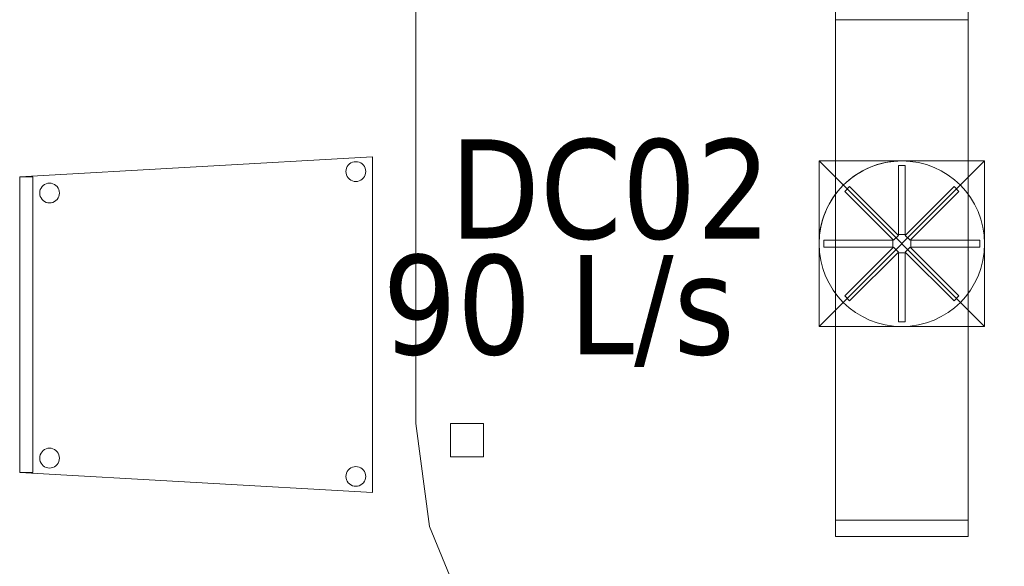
# Model space of a CAD drawing. Header units: metres. Extents: x 397.7 to 427.5, y 12.7 to 28.4.
# Tile 125 of 142: x 415.3 to 416.8, y 14.9 to 15.7. Entities that reach past the tile are written whole.
import ezdxf

# ---------------------------------------------------------------- set-up
doc = ezdxf.new("R2010")
doc.units = ezdxf.units.M
for name, color, linetype, lineweight in [('02_MOBILIARIO', 7, 'Continuous', 18), ('A-DETL-____-MBND', 7, 'Continuous', 18), ('A-DETL-GENF-OTLN', 7, 'Continuous', 18), ('M-HVAC-CDFF-IDEN', 7, 'Continuous', 30), ('M-HVAC-DUCT-OTLN', 7, 'Continuous', 18)]:
    doc.layers.add(name, color=color, linetype=linetype, lineweight=lineweight)
doc.styles.add('Tahoma_2', font='tahoma.ttf', dxfattribs={"height": 0.15})

# ---------------------------------------------------------------- blocks, each defined once
blk = doc.blocks.new('Family - Cadira confident_P2-152731-05_CLI_AIRE_P2')
at = {"layer": 'A-DETL-____-MBND', "color": 253, "true_color": 0xaaaaaa}
for p, q in [((0, 0.4765), (0.5326, 0.5065)), ((0.5326, 0.5065), (0, 0.4765)), ((0.5326, 0.5065), (0.5326, 0)), ((0.5326, 0), (0.5326, 0.5065)), ((0.4935, 0.4893), (0.4946, 0.4917)), ((0.4946, 0.4917), (0.4935, 0.4893)), ((0.4946, 0.4917), (0.4961, 0.4938)), ((0.4961, 0.4938), (0.4946, 0.4917)), ((0.4961, 0.4938), (0.4979, 0.4957)), ((0.4979, 0.4957), (0.4961, 0.4938)), ((0.4979, 0.4957), (0.5, 0.4972)), ((0.5, 0.4972), (0.4979, 0.4957)), ((0.5, 0.4972), (0.5024, 0.4983)), ((0.5024, 0.4983), (0.5, 0.4972)), ((0.5024, 0.4983), (0.5049, 0.4989)), ((0.5049, 0.4989), (0.5024, 0.4983)), ((0.5049, 0.4989), (0.5075, 0.4992)), ((0.5075, 0.4992), (0.5049, 0.4989)), ((0.5075, 0.4992), (0.5101, 0.4989)), ((0.5101, 0.4989), (0.5075, 0.4992)), ((0.5101, 0.4989), (0.5126, 0.4983)), ((0.5126, 0.4983), (0.5101, 0.4989)), ((0.5126, 0.4983), (0.515, 0.4972)), ((0.515, 0.4972), (0.5126, 0.4983)), ((0.515, 0.4972), (0.5171, 0.4957)), ((0.5171, 0.4957), (0.515, 0.4972)), ((0.5171, 0.4957), (0.519, 0.4938)), ((0.519, 0.4938), (0.5171, 0.4957)), ((0.519, 0.4938), (0.5204, 0.4917)), ((0.5204, 0.4917), (0.519, 0.4938)), ((0.5204, 0.4917), (0.5215, 0.4893)), ((0.5215, 0.4893), (0.5204, 0.4917)), ((0, 0.4765), (0.02, 0.4765)), ((0, 0.03), (0, 0.4765)), ((0.02, 0.4765), (0, 0.4765)), ((0, 0.4765), (0, 0.03)), ((0, 0.03), (0, 0.4765)), ((0, 0.4765), (0, 0.03)), ((0.02, 0.4765), (0.02, 0.03)), ((0.02, 0.03), (0.02, 0.4765)), ((0.4926, 0.4842), (0.4928, 0.4868)), ((0.4928, 0.4868), (0.4926, 0.4842)), ((0.4928, 0.4816), (0.4926, 0.4842)), ((0.4926, 0.4842), (0.4928, 0.4816)), ((0.4928, 0.4868), (0.4935, 0.4893)), ((0.4935, 0.4893), (0.4928, 0.4868)), ((0.4935, 0.4791), (0.4928, 0.4816)), ((0.4928, 0.4816), (0.4935, 0.4791)), ((0.4946, 0.4768), (0.4935, 0.4791)), ((0.4935, 0.4791), (0.4946, 0.4768)), ((0.4961, 0.4746), (0.4946, 0.4768)), ((0.4946, 0.4768), (0.4961, 0.4746)), ((0.5204, 0.4768), (0.519, 0.4746)), ((0.519, 0.4746), (0.5204, 0.4768)), ((0.5215, 0.4791), (0.5204, 0.4768)), ((0.5204, 0.4768), (0.5215, 0.4791)), ((0.5215, 0.4893), (0.5222, 0.4868)), ((0.5222, 0.4868), (0.5215, 0.4893)), ((0.5222, 0.4816), (0.5215, 0.4791)), ((0.5215, 0.4791), (0.5222, 0.4816)), ((0.5222, 0.4868), (0.5224, 0.4842)), ((0.5224, 0.4842), (0.5222, 0.4868)), ((0.5224, 0.4842), (0.5222, 0.4816)), ((0.5222, 0.4816), (0.5224, 0.4842)), ((0.0322, 0.4593), (0.0337, 0.4615)), ((0.0337, 0.4615), (0.0322, 0.4593)), ((0.0337, 0.4615), (0.0355, 0.4633)), ((0.0355, 0.4633), (0.0337, 0.4615)), ((0.0355, 0.4633), (0.0376, 0.4648)), ((0.0376, 0.4648), (0.0355, 0.4633)), ((0.0376, 0.4648), (0.04, 0.4659)), ((0.04, 0.4659), (0.0376, 0.4648)), ((0.04, 0.4659), (0.0425, 0.4666)), ((0.0425, 0.4666), (0.04, 0.4659)), ((0.0425, 0.4666), (0.0451, 0.4668)), ((0.0451, 0.4668), (0.0425, 0.4666)), ((0.0451, 0.4668), (0.0477, 0.4666)), ((0.0477, 0.4666), (0.0451, 0.4668)), ((0.0477, 0.4666), (0.0502, 0.4659)), ((0.0502, 0.4659), (0.0477, 0.4666)), ((0.0502, 0.4659), (0.0526, 0.4648)), ((0.0526, 0.4648), (0.0502, 0.4659)), ((0.0526, 0.4648), (0.0547, 0.4633)), ((0.0547, 0.4633), (0.0526, 0.4648)), ((0.0547, 0.4633), (0.0565, 0.4615)), ((0.0565, 0.4615), (0.0547, 0.4633)), ((0.0565, 0.4615), (0.058, 0.4593)), ((0.058, 0.4593), (0.0565, 0.4615)), ((0.4979, 0.4728), (0.4961, 0.4746)), ((0.4961, 0.4746), (0.4979, 0.4728)), ((0.5, 0.4713), (0.4979, 0.4728)), ((0.4979, 0.4728), (0.5, 0.4713)), ((0.5024, 0.4702), (0.5, 0.4713)), ((0.5, 0.4713), (0.5024, 0.4702)), ((0.5049, 0.4695), (0.5024, 0.4702)), ((0.5024, 0.4702), (0.5049, 0.4695)), ((0.5075, 0.4693), (0.5049, 0.4695)), ((0.5049, 0.4695), (0.5075, 0.4693)), ((0.5101, 0.4695), (0.5075, 0.4693)), ((0.5075, 0.4693), (0.5101, 0.4695)), ((0.5126, 0.4702), (0.5101, 0.4695)), ((0.5101, 0.4695), (0.5126, 0.4702)), ((0.515, 0.4713), (0.5126, 0.4702)), ((0.5126, 0.4702), (0.515, 0.4713)), ((0.5171, 0.4728), (0.515, 0.4713)), ((0.515, 0.4713), (0.5171, 0.4728)), ((0.519, 0.4746), (0.5171, 0.4728)), ((0.5171, 0.4728), (0.519, 0.4746)), ((0.0302, 0.4519), (0.0304, 0.4545)), ((0.0304, 0.4545), (0.0302, 0.4519)), ((0.0304, 0.4493), (0.0302, 0.4519)), ((0.0302, 0.4519), (0.0304, 0.4493)), ((0.0304, 0.4545), (0.0311, 0.457)), ((0.0311, 0.457), (0.0304, 0.4545)), ((0.0311, 0.4468), (0.0304, 0.4493)), ((0.0304, 0.4493), (0.0311, 0.4468)), ((0.0311, 0.457), (0.0322, 0.4593)), ((0.0322, 0.4593), (0.0311, 0.457)), ((0.0322, 0.4444), (0.0311, 0.4468)), ((0.0311, 0.4468), (0.0322, 0.4444)), ((0.058, 0.4593), (0.0591, 0.457)), ((0.0591, 0.457), (0.058, 0.4593)), ((0.0591, 0.4468), (0.058, 0.4444)), ((0.058, 0.4444), (0.0591, 0.4468)), ((0.0591, 0.457), (0.0598, 0.4545)), ((0.0598, 0.4545), (0.0591, 0.457)), ((0.0598, 0.4493), (0.0591, 0.4468)), ((0.0591, 0.4468), (0.0598, 0.4493)), ((0.0598, 0.4545), (0.06, 0.4519)), ((0.06, 0.4519), (0.0598, 0.4545)), ((0.06, 0.4519), (0.0598, 0.4493)), ((0.0598, 0.4493), (0.06, 0.4519)), ((0.0337, 0.4423), (0.0322, 0.4444)), ((0.0322, 0.4444), (0.0337, 0.4423)), ((0.0355, 0.4404), (0.0337, 0.4423)), ((0.0337, 0.4423), (0.0355, 0.4404)), ((0.0376, 0.4389), (0.0355, 0.4404)), ((0.0355, 0.4404), (0.0376, 0.4389)), ((0.04, 0.4378), (0.0376, 0.4389)), ((0.0376, 0.4389), (0.04, 0.4378)), ((0.0425, 0.4372), (0.04, 0.4378)), ((0.04, 0.4378), (0.0425, 0.4372)), ((0.0451, 0.4369), (0.0425, 0.4372)), ((0.0425, 0.4372), (0.0451, 0.4369)), ((0.0477, 0.4372), (0.0451, 0.4369)), ((0.0451, 0.4369), (0.0477, 0.4372)), ((0.0502, 0.4378), (0.0477, 0.4372)), ((0.0477, 0.4372), (0.0502, 0.4378)), ((0.0526, 0.4389), (0.0502, 0.4378)), ((0.0502, 0.4378), (0.0526, 0.4389)), ((0.0547, 0.4404), (0.0526, 0.4389)), ((0.0526, 0.4389), (0.0547, 0.4404)), ((0.0565, 0.4423), (0.0547, 0.4404)), ((0.0547, 0.4404), (0.0565, 0.4423)), ((0.058, 0.4444), (0.0565, 0.4423)), ((0.0565, 0.4423), (0.058, 0.4444)), ((0.0322, 0.0593), (0.0337, 0.0615)), ((0.0337, 0.0615), (0.0322, 0.0593)), ((0.0337, 0.0615), (0.0355, 0.0633)), ((0.0355, 0.0633), (0.0337, 0.0615)), ((0.0355, 0.0633), (0.0376, 0.0648)), ((0.0376, 0.0648), (0.0355, 0.0633)), ((0.0376, 0.0648), (0.04, 0.0659)), ((0.04, 0.0659), (0.0376, 0.0648)), ((0.04, 0.0659), (0.0425, 0.0666)), ((0.0425, 0.0666), (0.04, 0.0659)), ((0.0425, 0.0666), (0.0451, 0.0668)), ((0.0451, 0.0668), (0.0425, 0.0666)), ((0.0451, 0.0668), (0.0477, 0.0666)), ((0.0477, 0.0666), (0.0451, 0.0668)), ((0.0477, 0.0666), (0.0502, 0.0659)), ((0.0502, 0.0659), (0.0477, 0.0666)), ((0.0502, 0.0659), (0.0526, 0.0648)), ((0.0526, 0.0648), (0.0502, 0.0659)), ((0.0526, 0.0648), (0.0547, 0.0633)), ((0.0547, 0.0633), (0.0526, 0.0648)), ((0.0547, 0.0633), (0.0565, 0.0615)), ((0.0565, 0.0615), (0.0547, 0.0633)), ((0.0565, 0.0615), (0.058, 0.0593)), ((0.058, 0.0593), (0.0565, 0.0615)), ((0.0302, 0.0519), (0.0304, 0.0545)), ((0.0304, 0.0545), (0.0302, 0.0519)), ((0.0304, 0.0493), (0.0302, 0.0519)), ((0.0302, 0.0519), (0.0304, 0.0493)), ((0.0304, 0.0545), (0.0311, 0.057)), ((0.0311, 0.057), (0.0304, 0.0545)), ((0.0311, 0.0468), (0.0304, 0.0493)), ((0.0304, 0.0493), (0.0311, 0.0468)), ((0.0311, 0.057), (0.0322, 0.0593)), ((0.0322, 0.0593), (0.0311, 0.057)), ((0.0322, 0.0444), (0.0311, 0.0468)), ((0.0311, 0.0468), (0.0322, 0.0444)), ((0.058, 0.0593), (0.0591, 0.057)), ((0.0591, 0.057), (0.058, 0.0593)), ((0.0591, 0.0468), (0.058, 0.0444)), ((0.058, 0.0444), (0.0591, 0.0468)), ((0.0591, 0.057), (0.0598, 0.0545)), ((0.0598, 0.0545), (0.0591, 0.057)), ((0.0598, 0.0493), (0.0591, 0.0468)), ((0.0591, 0.0468), (0.0598, 0.0493)), ((0.0598, 0.0545), (0.06, 0.0519)), ((0.06, 0.0519), (0.0598, 0.0545)), ((0.06, 0.0519), (0.0598, 0.0493)), ((0.0598, 0.0493), (0.06, 0.0519)), ((0.02, 0.03), (0, 0.03)), ((0, 0.03), (0.02, 0.03)), ((0.5326, 0), (0, 0.03)), ((0, 0.03), (0.5326, 0)), ((0.0337, 0.0423), (0.0322, 0.0444)), ((0.0322, 0.0444), (0.0337, 0.0423)), ((0.0355, 0.0404), (0.0337, 0.0423)), ((0.0337, 0.0423), (0.0355, 0.0404)), ((0.0376, 0.0389), (0.0355, 0.0404)), ((0.0355, 0.0404), (0.0376, 0.0389)), ((0.04, 0.0378), (0.0376, 0.0389)), ((0.0376, 0.0389), (0.04, 0.0378)), ((0.0425, 0.0372), (0.04, 0.0378)), ((0.04, 0.0378), (0.0425, 0.0372)), ((0.0451, 0.0369), (0.0425, 0.0372)), ((0.0425, 0.0372), (0.0451, 0.0369)), ((0.0477, 0.0372), (0.0451, 0.0369)), ((0.0451, 0.0369), (0.0477, 0.0372)), ((0.0502, 0.0378), (0.0477, 0.0372)), ((0.0477, 0.0372), (0.0502, 0.0378)), ((0.0526, 0.0389), (0.0502, 0.0378)), ((0.0502, 0.0378), (0.0526, 0.0389)), ((0.0547, 0.0404), (0.0526, 0.0389)), ((0.0526, 0.0389), (0.0547, 0.0404)), ((0.0565, 0.0423), (0.0547, 0.0404)), ((0.0547, 0.0404), (0.0565, 0.0423)), ((0.058, 0.0444), (0.0565, 0.0423)), ((0.0565, 0.0423), (0.058, 0.0444)), ((0.4935, 0.0293), (0.4946, 0.0317)), ((0.4946, 0.0317), (0.4935, 0.0293)), ((0.4946, 0.0317), (0.4961, 0.0338)), ((0.4961, 0.0338), (0.4946, 0.0317)), ((0.4961, 0.0338), (0.4979, 0.0357)), ((0.4979, 0.0357), (0.4961, 0.0338)), ((0.4979, 0.0357), (0.5, 0.0372)), ((0.5, 0.0372), (0.4979, 0.0357)), ((0.5, 0.0372), (0.5024, 0.0383)), ((0.5024, 0.0383), (0.5, 0.0372)), ((0.5024, 0.0383), (0.5049, 0.0389)), ((0.5049, 0.0389), (0.5024, 0.0383)), ((0.5049, 0.0389), (0.5075, 0.0392)), ((0.5075, 0.0392), (0.5049, 0.0389)), ((0.5075, 0.0392), (0.5101, 0.0389)), ((0.5101, 0.0389), (0.5075, 0.0392)), ((0.5101, 0.0389), (0.5126, 0.0383)), ((0.5126, 0.0383), (0.5101, 0.0389)), ((0.5126, 0.0383), (0.515, 0.0372)), ((0.515, 0.0372), (0.5126, 0.0383)), ((0.515, 0.0372), (0.5171, 0.0357)), ((0.5171, 0.0357), (0.515, 0.0372)), ((0.5171, 0.0357), (0.519, 0.0338)), ((0.519, 0.0338), (0.5171, 0.0357)), ((0.519, 0.0338), (0.5204, 0.0317)), ((0.5204, 0.0317), (0.519, 0.0338)), ((0.5204, 0.0317), (0.5215, 0.0293)), ((0.5215, 0.0293), (0.5204, 0.0317)), ((0.4926, 0.0242), (0.4928, 0.0268)), ((0.4928, 0.0268), (0.4926, 0.0242)), ((0.4928, 0.0216), (0.4926, 0.0242)), ((0.4926, 0.0242), (0.4928, 0.0216)), ((0.4928, 0.0268), (0.4935, 0.0293)), ((0.4935, 0.0293), (0.4928, 0.0268)), ((0.4935, 0.0191), (0.4928, 0.0216)), ((0.4928, 0.0216), (0.4935, 0.0191)), ((0.4946, 0.0168), (0.4935, 0.0191)), ((0.4935, 0.0191), (0.4946, 0.0168)), ((0.4961, 0.0146), (0.4946, 0.0168)), ((0.4946, 0.0168), (0.4961, 0.0146)), ((0.5204, 0.0168), (0.519, 0.0146)), ((0.519, 0.0146), (0.5204, 0.0168)), ((0.5215, 0.0191), (0.5204, 0.0168)), ((0.5204, 0.0168), (0.5215, 0.0191)), ((0.5215, 0.0293), (0.5222, 0.0268)), ((0.5222, 0.0268), (0.5215, 0.0293)), ((0.5222, 0.0216), (0.5215, 0.0191)), ((0.5215, 0.0191), (0.5222, 0.0216)), ((0.5222, 0.0268), (0.5224, 0.0242)), ((0.5224, 0.0242), (0.5222, 0.0268)), ((0.5224, 0.0242), (0.5222, 0.0216)), ((0.5222, 0.0216), (0.5224, 0.0242)), ((0.4979, 0.0128), (0.4961, 0.0146)), ((0.4961, 0.0146), (0.4979, 0.0128)), ((0.5, 0.0113), (0.4979, 0.0128)), ((0.4979, 0.0128), (0.5, 0.0113)), ((0.5024, 0.0102), (0.5, 0.0113)), ((0.5, 0.0113), (0.5024, 0.0102)), ((0.5049, 0.0095), (0.5024, 0.0102)), ((0.5024, 0.0102), (0.5049, 0.0095)), ((0.5075, 0.0093), (0.5049, 0.0095)), ((0.5049, 0.0095), (0.5075, 0.0093)), ((0.5101, 0.0095), (0.5075, 0.0093)), ((0.5075, 0.0093), (0.5101, 0.0095)), ((0.5126, 0.0102), (0.5101, 0.0095)), ((0.5101, 0.0095), (0.5126, 0.0102)), ((0.515, 0.0113), (0.5126, 0.0102)), ((0.5126, 0.0102), (0.515, 0.0113)), ((0.5171, 0.0128), (0.515, 0.0113)), ((0.515, 0.0113), (0.5171, 0.0128)), ((0.519, 0.0146), (0.5171, 0.0128)), ((0.5171, 0.0128), (0.519, 0.0146))]:
    blk.add_line(p, q, dxfattribs=at)
blk = doc.blocks.new('Family - Taula 240X120_P3-153350-05_CLI_AIRE_P2')
at = {"layer": 'A-DETL-____-MBND', "color": 253, "true_color": 0xaaaaaa}
for p, q in [((0.4447, 2.3795), (0.5999, 2.3999)), ((0.5999, 2.3999), (0.4447, 2.3795)), ((0.5999, 2.3999), (0.7552, 2.3795)), ((0.7552, 2.3795), (0.5999, 2.3999)), ((0.3, 2.3195), (0.4447, 2.3795)), ((0.4447, 2.3795), (0.3, 2.3195)), ((0.7552, 2.3795), (0.8999, 2.3195)), ((0.8999, 2.3195), (0.7552, 2.3795)), ((0.1757, 2.2242), (0.3, 2.3195)), ((0.3, 2.3195), (0.1757, 2.2242)), ((0.8999, 2.3195), (1.0242, 2.2242)), ((1.0242, 2.2242), (0.8999, 2.3195)), ((0.0804, 2.0999), (0.1757, 2.2242)), ((0.1757, 2.2242), (0.0804, 2.0999)), ((1.0242, 2.2242), (1.1195, 2.0999)), ((1.1195, 2.0999), (1.0242, 2.2242)), ((0.0204, 1.9552), (0.0804, 2.0999)), ((0.0804, 2.0999), (0.0204, 1.9552)), ((1.1195, 2.0999), (1.1795, 1.9552)), ((1.1795, 1.9552), (1.1195, 2.0999)), ((0, 1.7999), (0.0204, 1.9552)), ((0.0204, 1.9552), (0, 1.7999)), ((1.1795, 1.9552), (1.1999, 1.7999)), ((1.1999, 1.7999), (1.1795, 1.9552)), ((0.0521, 1.7899), (0.0521, 1.8399)), ((0.0521, 1.8399), (0.1021, 1.8399)), ((0.1021, 1.8399), (0.0521, 1.8399)), ((0.0521, 1.8399), (0.0521, 1.7899)), ((0.1021, 1.8399), (0.1021, 1.7899)), ((0.1021, 1.7899), (0.1021, 1.8399)), ((1.0999, 1.7899), (1.0999, 1.8399)), ((1.0999, 1.8399), (1.1499, 1.8399)), ((1.1499, 1.8399), (1.0999, 1.8399)), ((1.0999, 1.8399), (1.0999, 1.7899)), ((1.1499, 1.8399), (1.1499, 1.7899)), ((1.1499, 1.7899), (1.1499, 1.8399)), ((0, 0.5999), (0, 1.7999)), ((0, 1.7999), (0, 0.5999)), ((1.1999, 1.7999), (1.1999, 0.5999)), ((1.1999, 0.5999), (1.1999, 1.7999)), ((0.1021, 1.7899), (0.0521, 1.7899)), ((0.0521, 1.7899), (0.1021, 1.7899)), ((1.1499, 1.7899), (1.0999, 1.7899)), ((1.0999, 1.7899), (1.1499, 1.7899)), ((0.0204, 0.4447), (0, 0.5999)), ((0, 0.5999), (0.0204, 0.4447)), ((0.0521, 0.5499), (0.0521, 0.5999)), ((0.0521, 0.5999), (0.1021, 0.5999)), ((0.1021, 0.5999), (0.0521, 0.5999)), ((0.0521, 0.5999), (0.0521, 0.5499)), ((0.1021, 0.5999), (0.1021, 0.5499)), ((0.1021, 0.5499), (0.1021, 0.5999)), ((1.0999, 0.5499), (1.0999, 0.5999)), ((1.0999, 0.5999), (1.1499, 0.5999)), ((1.1499, 0.5999), (1.0999, 0.5999)), ((1.0999, 0.5999), (1.0999, 0.5499)), ((1.1499, 0.5999), (1.1499, 0.5499)), ((1.1499, 0.5499), (1.1499, 0.5999)), ((1.1999, 0.5999), (1.1795, 0.4447)), ((1.1795, 0.4447), (1.1999, 0.5999)), ((0.1021, 0.5499), (0.0521, 0.5499)), ((0.0521, 0.5499), (0.1021, 0.5499)), ((1.1499, 0.5499), (1.0999, 0.5499)), ((1.0999, 0.5499), (1.1499, 0.5499)), ((0.0804, 0.3), (0.0204, 0.4447)), ((0.0204, 0.4447), (0.0804, 0.3)), ((1.1795, 0.4447), (1.1195, 0.3)), ((1.1195, 0.3), (1.1795, 0.4447)), ((0.1757, 0.1757), (0.0804, 0.3)), ((0.0804, 0.3), (0.1757, 0.1757)), ((1.1195, 0.3), (1.0242, 0.1757)), ((1.0242, 0.1757), (1.1195, 0.3)), ((0.3, 0.0804), (0.1757, 0.1757)), ((0.1757, 0.1757), (0.3, 0.0804)), ((1.0242, 0.1757), (0.8999, 0.0804)), ((0.8999, 0.0804), (1.0242, 0.1757)), ((0.4447, 0.0204), (0.3, 0.0804)), ((0.3, 0.0804), (0.4447, 0.0204)), ((0.8999, 0.0804), (0.7552, 0.0204)), ((0.7552, 0.0204), (0.8999, 0.0804)), ((0.5999, 0), (0.4447, 0.0204)), ((0.4447, 0.0204), (0.5999, 0)), ((0.7552, 0.0204), (0.5999, 0)), ((0.5999, 0), (0.7552, 0.0204))]:
    blk.add_line(p, q, dxfattribs=at)
blk = doc.blocks.new('LONDR55-XX_ZZ-ARQ-CAA-M3D-Londres55_ifc-1-05_CLI_AIRE_P2')
at = {"layer": '02_MOBILIARIO', "color": 253, "lineweight": 18, "true_color": 0xaaaaaa}
for name, p in [('Family - Taula 240X120_P3-153350-05_CLI_AIRE_P2', (415.9221, 14.483)), ('Family - Cadira confident_P2-152731-05_CLI_AIRE_P2', (415.324, 14.979))]:
    blk.add_blockref(name, p, dxfattribs=at)
blk = doc.blocks.new('M_Te rectangular - Estándar-467001-05_CLI_AIRE_P2')
at = {"layer": 'M-HVAC-DUCT-OTLN', "color": 143, "true_color": 0x32aad1}
for p, q in [((-0.125, 0.3), (-0.125, -0.3)), ((-0.125, -0.3), (-0.125, 0.3)), ((-0.125, 0.3), (0.125, 0.3)), ((0.125, 0.3), (-0.125, 0.3)), ((0.125, -0.3), (0.125, 0.3)), ((0.125, 0.3), (0.125, -0.3)), ((-0.1, -0.3), (-0.125, -0.3)), ((-0.1, -0.3), (-0.125, -0.3)), ((-0.1, -0.3), (-0.1, -0.325)), ((-0.1, -0.325), (-0.1, -0.3)), ((0.1, -0.3), (0.1, -0.325)), ((0.125, -0.3), (0.1, -0.3)), ((0.125, -0.3), (0.1, -0.3)), ((0.1, -0.325), (0.1, -0.3)), ((-0.1, -0.325), (0.1, -0.325)), ((0.1, -0.325), (-0.1, -0.325))]:
    blk.add_line(p, q, dxfattribs=at)
blk = doc.blocks.new('ZYR_03_06_08_01 Difusor Rotacional Circular Impulsió NO PLENUM - DC02-354801-05_CLI_AIRE_P2')
at = {"layer": 'A-DETL-GENF-OTLN', "color": 143, "true_color": 0x32aad1}
for p, q in [((-0.0052, 0.1179), (0.0052, 0.1179)), ((-0.0052, 0.0138), (-0.0052, 0.1179)), ((0.0052, 0.1179), (0.0052, 0.0138)), ((-0.0862, 0.0788), (-0.0788, 0.0862)), ((-0.0125, 0.0052), (-0.0862, 0.0788)), ((-0.0788, 0.0862), (-0.0052, 0.0125)), ((0.0052, 0.0125), (0.0788, 0.0862)), ((0.0862, 0.0788), (0.0125, 0.0052)), ((0.0788, 0.0862), (0.0862, 0.0788)), ((-0.1179, 0.0052), (-0.0138, 0.0052)), ((-0.1179, -0.0052), (-0.1179, 0.0052)), ((-0.0138, 0.0052), (-0.0138, -0.0052)), ((-0.0052, 0.0125), (-0.0125, 0.0052)), ((0.0052, 0.0138), (-0.0052, 0.0138)), ((0.0125, 0.0052), (0.0052, 0.0125)), ((0.0138, 0.0052), (0.1179, 0.0052)), ((0.0138, -0.0052), (0.0138, 0.0052)), ((0.1179, 0.0052), (0.1179, -0.0052)), ((-0.0138, -0.0052), (-0.1179, -0.0052)), ((-0.0862, -0.0788), (-0.0125, -0.0052)), ((-0.0052, -0.0125), (-0.0788, -0.0862)), ((-0.0125, -0.0052), (-0.0052, -0.0125)), ((-0.0052, -0.0138), (0.0052, -0.0138)), ((-0.0052, -0.1179), (-0.0052, -0.0138)), ((0.0052, -0.0125), (0.0125, -0.0052)), ((0.0788, -0.0862), (0.0052, -0.0125)), ((0.0052, -0.0138), (0.0052, -0.1179)), ((0.0125, -0.0052), (0.0862, -0.0788)), ((0.1179, -0.0052), (0.0138, -0.0052)), ((-0.0788, -0.0862), (-0.0862, -0.0788)), ((0.0862, -0.0788), (0.0788, -0.0862)), ((0.0052, -0.1179), (-0.0052, -0.1179))]:
    blk.add_line(p, q, dxfattribs=at)
blk.add_circle((0, 0), 0.125, dxfattribs=at)
blk = doc.blocks.new('M_Transición de rectangular a redondo - Ángulo - 60 grados-473491-05_CLI_AIRE_P2')
at = {"layer": 'M-HVAC-DUCT-OTLN', "color": 143, "true_color": 0x32aad1}
for p, q in [((404.3152, 21.5041), (404.3152, 21.6291)), ((404.3152, 21.6291), (404.4402, 21.6291)), ((404.3152, 21.6291), (404.3152, 21.3791)), ((404.5652, 21.6291), (404.3152, 21.6291)), ((404.4402, 21.6291), (404.5652, 21.6291)), ((404.5652, 21.6291), (404.5652, 21.5041)), ((404.5652, 21.3791), (404.5652, 21.6291)), ((404.3152, 21.3791), (404.3152, 21.5041)), ((404.5652, 21.5041), (404.5652, 21.3791)), ((404.4402, 21.3791), (404.3152, 21.3791)), ((404.3152, 21.3791), (404.5652, 21.3791)), ((404.5652, 21.3791), (404.4402, 21.3791))]:
    blk.add_line(p, q, dxfattribs=at)
for start, end in [(90, 180), (0, 90), (180, 270), (270, 0)]:
    blk.add_arc((404.4402, 21.5041), 0.125, start, end, dxfattribs=at)
blk = doc.blocks.new('MEP_15_03 Injerto Conducte - Mínimo-474498-05_CLI_AIRE_P2')
at = {"layer": 'M-HVAC-DUCT-OTLN', "color": 143, "true_color": 0x32aad1}
for p, q in [((400.2754, 16.083), (400.0254, 16.083)), ((400.0254, 16.083), (400.0254, 15.833)), ((400.0254, 16.083), (400.0254, 15.833)), ((400.2754, 16.083), (400.0254, 16.083)), ((400.2754, 15.833), (400.2754, 16.083)), ((400.2754, 15.833), (400.2754, 16.083)), ((400.0254, 15.833), (400.2754, 15.833)), ((400.0254, 15.833), (400.2754, 15.833))]:
    blk.add_line(p, q, dxfattribs=at)
blk = doc.blocks.new('M_Remate rectangular - Estándar-475264-05_CLI_AIRE_P2')
at = {"layer": 'M-HVAC-DUCT-OTLN', "color": 143, "true_color": 0x32aad1}
for p, q in [((0, 0.1), (0, -0.1)), ((0, -0.1), (0, 0.1)), ((0, 0.1), (0.025, 0.1)), ((0.025, 0.1), (0, 0.1)), ((0.025, 0.1), (0.025, -0.1)), ((0.025, -0.1), (0.025, 0.1)), ((0.025, -0.1), (0, -0.1)), ((0.025, -0.1), (0, -0.1))]:
    blk.add_line(p, q, dxfattribs=at)

msp = doc.modelspace()

# ---------------------------------------------------------------- linework, layer by layer
at = {"layer": 'M-HVAC-DUCT-OTLN', "color": 143, "true_color": 0x32aad1}
for p, q in [((416.7558, 15.6924), (416.5558, 15.6924)), ((416.5558, 14.9374), (416.5558, 15.6924)), ((416.7558, 15.6924), (416.7558, 14.9374)), ((416.5308, 15.2293), (416.5308, 15.4793)), ((416.5308, 15.4793), (416.7808, 15.4793)), ((416.5308, 15.4793), (416.7808, 15.2293)), ((416.7808, 15.4793), (416.5308, 15.2293)), ((416.7808, 15.4793), (416.7808, 15.2293)), ((416.7808, 15.2293), (416.5308, 15.2293)), ((416.7558, 14.9374), (416.5558, 14.9374))]:
    msp.add_line(p, q, dxfattribs=at)

# ---------------------------------------------------------------- block references
at = {"lineweight": 5}
msp.add_blockref('LONDR55-XX_ZZ-ARQ-CAA-M3D-Londres55_ifc-1-05_CLI_AIRE_P2', (0, 0), dxfattribs=at)
at = {"layer": 'A-DETL-GENF-OTLN', "color": 143, "true_color": 0x32aad1}
msp.add_blockref('ZYR_03_06_08_01 Difusor Rotacional Circular Impulsió NO PLENUM - DC02-354801-05_CLI_AIRE_P2', (416.6558, 15.3543), dxfattribs=at)
at = {"layer": 'M-HVAC-DUCT-OTLN', "color": 143, "true_color": 0x32aad1}
for name, p in [('M_Te rectangular - Estándar-467001-05_CLI_AIRE_P2', (416.6558, 16.0174)), ('MEP_15_03 Injerto Conducte - Mínimo-474498-05_CLI_AIRE_P2', (16.5054, -0.6037))]:
    msp.add_blockref(name, p, dxfattribs=at)
for name, p, rotation in [('M_Transición de rectangular a redondo - Ángulo - 60 grados-473491-05_CLI_AIRE_P2', (821.096, 36.8584), 180), ('M_Remate rectangular - Estándar-475264-05_CLI_AIRE_P2', (416.6558, 14.9374), 270)]:
    msp.add_blockref(name, p, dxfattribs=dict(at, rotation=rotation))

# ---------------------------------------------------------------- texts
at = {"layer": 'M-HVAC-CDFF-IDEN', "char_height": 0.15, "attachment_point": 1, "style": 'Tahoma_2'}
for s, insert, width in [('DC02', (415.9732, 15.5121), 0.577215), ('90 L/s', (415.8716, 15.3375), 0.661392)]:
    msp.add_mtext(s, dxfattribs=dict(at, insert=insert, width=width))

doc.saveas('drawing.dxf')
